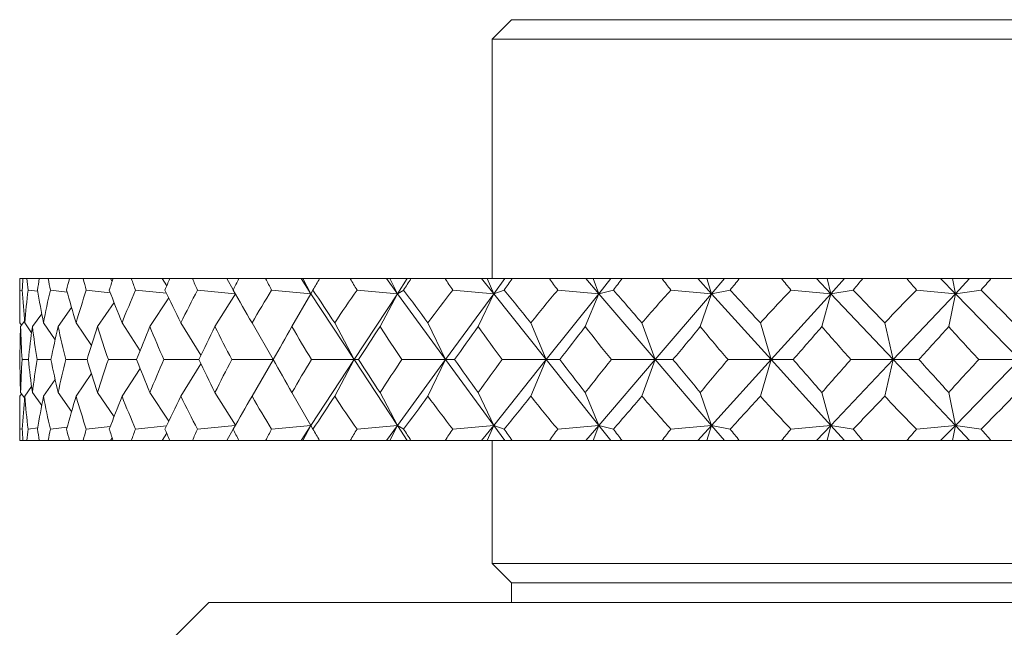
# Model space of a CAD drawing. Header units: inches. Extents: x 1.1 to 19.5, y 1.4 to 16.5.
# Tile 11 of 26: x 10.842 to 11.603, y 5.706 to 6.175. Entities that reach past the tile are written whole.
import ezdxf

# ---------------------------------------------------------------- set-up
doc = ezdxf.new("R2010")
doc.units = ezdxf.units.IN
doc.header["$MEASUREMENT"] = 0

msp = doc.modelspace()

# ---------------------------------------------------------------- linework, layer by layer
at = {"color": 7, "linetype": 'Continuous', "lineweight": 15}
for p, q in [((11.22251, 6.17538), (11.20751, 6.16038)), ((11.22251, 6.17538), (12.44251, 6.17538)), ((11.20751, 6.16038), (11.20751, 5.97538)), ((12.45751, 6.16038), (11.20751, 6.16038)), ((10.84251, 5.97538), (10.84251, 5.9574)), ((10.84251, 5.97538), (10.84493, 5.97538)), ((10.8481, 5.97538), (10.84493, 5.97538)), ((10.8481, 5.97538), (10.85757, 5.97538)), ((10.86448, 5.97538), (10.85757, 5.97538)), ((10.86448, 5.97538), (10.8809, 5.97538)), ((10.89146, 5.97538), (10.8809, 5.97538)), ((10.89146, 5.97538), (10.91257, 5.97538)), ((10.91257, 5.97538), (10.91393, 5.97325)), ((10.91257, 5.97538), (10.91464, 5.97538)), ((10.92875, 5.97538), (10.91464, 5.97538)), ((10.92875, 5.97538), (10.9527, 5.97538)), ((10.9527, 5.97538), (10.95611, 5.96981)), ((10.9527, 5.97538), (10.95845, 5.97538)), ((10.97594, 5.97538), (10.95845, 5.97538)), ((10.97594, 5.97538), (11.00247, 5.97538)), ((11.00247, 5.97538), (11.00749, 5.9667)), ((11.00247, 5.97538), (11.01183, 5.97538)), ((11.03252, 5.97538), (11.01183, 5.97538)), ((11.03252, 5.97538), (11.05995, 5.97538)), ((11.05995, 5.97538), (11.06761, 5.96372)), ((11.05995, 5.97538), (11.06134, 5.97538)), ((11.06134, 5.97538), (11.06761, 5.96372)), ((11.06134, 5.97538), (11.0742, 5.97538)), ((11.09787, 5.97538), (11.0742, 5.97538)), ((11.09787, 5.97538), (11.12584, 5.97538)), ((11.12584, 5.97538), (11.13438, 5.96372)), ((11.12584, 5.97538), (11.12865, 5.97538)), ((11.12865, 5.97538), (11.13438, 5.96372)), ((11.12865, 5.97538), (11.14204, 5.97538)), ((11.14204, 5.97538), (11.13438, 5.96372)), ((11.14204, 5.97538), (11.14488, 5.97538)), ((11.17126, 5.97538), (11.14488, 5.97538)), ((11.17126, 5.97538), (11.19947, 5.97538)), ((11.19947, 5.97538), (11.20879, 5.96372)), ((11.19947, 5.97538), (11.20368, 5.97538)), ((11.20368, 5.97538), (11.20879, 5.96372)), ((11.20368, 5.97538), (11.21733, 5.97538)), ((11.21733, 5.97538), (11.20879, 5.96372)), ((11.21733, 5.97538), (11.2231, 5.97538)), ((11.25189, 5.97538), (11.2231, 5.97538)), ((11.25189, 5.97538), (11.28004, 5.97538)), ((11.28004, 5.97538), (11.29004, 5.96372)), ((11.28004, 5.97538), (11.2856, 5.97538)), ((11.2856, 5.97538), (11.29004, 5.96372)), ((11.2856, 5.97538), (11.29937, 5.97538)), ((11.29937, 5.97538), (11.29004, 5.96372)), ((11.29937, 5.97538), (11.30799, 5.97538)), ((11.33889, 5.97538), (11.30799, 5.97538)), ((11.33889, 5.97538), (11.36666, 5.97538)), ((11.36666, 5.97538), (11.37724, 5.96372)), ((11.36666, 5.97538), (11.37351, 5.97538)), ((11.37351, 5.97538), (11.37724, 5.96372)), ((11.37351, 5.97538), (11.38724, 5.97538)), ((11.38724, 5.97538), (11.37724, 5.96372)), ((11.38724, 5.97538), (11.39863, 5.97538)), ((11.4313, 5.97538), (11.39863, 5.97538)), ((11.4313, 5.97538), (11.45839, 5.97538)), ((11.45839, 5.97538), (11.46942, 5.96372)), ((11.45839, 5.97538), (11.46644, 5.97538)), ((11.46644, 5.97538), (11.46942, 5.96372)), ((11.46644, 5.97538), (11.48, 5.97538)), ((11.48, 5.97538), (11.46942, 5.96372)), ((11.48, 5.97538), (11.49402, 5.97538)), ((11.5281, 5.97538), (11.49402, 5.97538)), ((11.5281, 5.97538), (11.55421, 5.97538)), ((11.55421, 5.97538), (11.56558, 5.96372)), ((11.55421, 5.97538), (11.56339, 5.97538)), ((11.56339, 5.97538), (11.56558, 5.96372)), ((11.56339, 5.97538), (11.57661, 5.97538)), ((11.57661, 5.97538), (11.56558, 5.96372)), ((11.57661, 5.97538), (11.59312, 5.97538)), ((11.62824, 5.97538), (11.59312, 5.97538)), ((10.84443, 5.96631), (10.84256, 5.96659)), ((10.8564, 5.96561), (10.84897, 5.96659)), ((10.87918, 5.96504), (10.86616, 5.96659)), ((10.9125, 5.96455), (10.89394, 5.96659)), ((10.95596, 5.96412), (10.932, 5.96659)), ((11.00908, 5.96373), (10.97993, 5.96659)), ((11.06761, 5.96372), (11.0372, 5.96659)), ((11.06761, 5.96372), (11.06915, 5.96659)), ((11.13438, 5.96372), (11.10318, 5.96659)), ((11.13438, 5.96372), (11.13923, 5.96659)), ((11.20879, 5.96372), (11.17715, 5.96659)), ((11.20879, 5.96372), (11.2169, 5.96659)), ((11.29004, 5.96372), (11.25831, 5.96659)), ((11.29004, 5.96372), (11.30131, 5.96659)), ((11.37724, 5.96372), (11.34575, 5.96659)), ((11.37724, 5.96372), (11.39155, 5.96659)), ((11.46942, 5.96372), (11.43853, 5.96659)), ((11.46942, 5.96372), (11.48661, 5.96659)), ((11.56558, 5.96372), (11.53562, 5.96659)), ((11.56558, 5.96372), (11.58547, 5.96659)), ((10.94308, 5.93833), (10.95771, 5.96048)), ((10.9934, 5.93833), (11.00915, 5.96361)), ((11.05291, 5.93833), (11.06761, 5.96372)), ((11.06761, 5.96372), (11.10099, 5.91288)), ((11.13438, 5.96372), (11.10099, 5.91288)), ((11.12096, 5.93833), (11.13438, 5.96372)), ((11.13438, 5.96372), (11.17159, 5.91288)), ((11.20879, 5.96372), (11.17159, 5.91288)), ((11.19681, 5.93833), (11.20879, 5.96372)), ((11.20879, 5.96372), (11.24942, 5.91288)), ((11.29004, 5.96372), (11.24942, 5.91288)), ((11.27962, 5.93833), (11.29004, 5.96372)), ((11.29004, 5.96372), (11.33364, 5.91288)), ((11.37724, 5.96372), (11.33364, 5.91288)), ((11.36849, 5.93833), (11.37724, 5.96372)), ((11.37724, 5.96372), (11.42333, 5.91288)), ((11.46942, 5.96372), (11.42333, 5.91288)), ((11.46244, 5.93833), (11.46942, 5.96372)), ((11.46942, 5.96372), (11.5175, 5.91288)), ((11.56558, 5.96372), (11.5175, 5.91288)), ((11.56045, 5.93833), (11.56558, 5.96372)), ((11.56558, 5.96372), (11.61512, 5.91288)), ((10.87213, 5.93833), (10.88259, 5.953)), ((10.90251, 5.93833), (10.9154, 5.95699)), ((10.85227, 5.93833), (10.85952, 5.94829)), ((10.84392, 5.93937), (10.84265, 5.94116)), ((10.84315, 5.93833), (10.84624, 5.94253)), ((10.85166, 5.93363), (10.84636, 5.94116)), ((10.86986, 5.9282), (10.86087, 5.94116)), ((10.89787, 5.92364), (10.88602, 5.94116)), ((10.93551, 5.9197), (10.92155, 5.94116)), ((10.98249, 5.9162), (10.96705, 5.94116)), ((11.03835, 5.91299), (11.02204, 5.94116)), ((11.10099, 5.91288), (11.08591, 5.94116)), ((11.17159, 5.91288), (11.15796, 5.94116)), ((11.24942, 5.91288), (11.2374, 5.94116)), ((11.33364, 5.91288), (11.32336, 5.94116)), ((11.42333, 5.91288), (11.41489, 5.94116)), ((11.5175, 5.91288), (11.51101, 5.94116)), ((10.84918, 5.91288), (10.8443, 5.91288)), ((10.86656, 5.91288), (10.85593, 5.91288)), ((10.89452, 5.91288), (10.87826, 5.91288)), ((10.93276, 5.91288), (10.91105, 5.91288)), ((10.98086, 5.91288), (10.95393, 5.91288)), ((11.03829, 5.91288), (11.00643, 5.91288)), ((11.03835, 5.91277), (11.02204, 5.8846)), ((11.06761, 5.86204), (11.10099, 5.91288)), ((11.10099, 5.91288), (11.06799, 5.91288)), ((11.10099, 5.91288), (11.08591, 5.8846)), ((11.13438, 5.86204), (11.10099, 5.91288)), ((11.10099, 5.91288), (11.10442, 5.91288)), ((11.13438, 5.86204), (11.17159, 5.91288)), ((11.17159, 5.91288), (11.13792, 5.91288)), ((11.17159, 5.91288), (11.15796, 5.8846)), ((11.20879, 5.86204), (11.17159, 5.91288)), ((11.17159, 5.91288), (11.17852, 5.91288)), ((11.20879, 5.86204), (11.24942, 5.91288)), ((11.24942, 5.91288), (11.21547, 5.91288)), ((11.24942, 5.91288), (11.2374, 5.8846)), ((11.29004, 5.86204), (11.24942, 5.91288)), ((11.24942, 5.91288), (11.25979, 5.91288)), ((11.29004, 5.86204), (11.33364, 5.91288)), ((11.33364, 5.91288), (11.29977, 5.91288)), ((11.33364, 5.91288), (11.32336, 5.8846)), ((11.37724, 5.86204), (11.33364, 5.91288)), ((11.33364, 5.91288), (11.34734, 5.91288)), ((11.37724, 5.86204), (11.42333, 5.91288)), ((11.42333, 5.91288), (11.38991, 5.91288)), ((11.42333, 5.91288), (11.41489, 5.8846)), ((11.46942, 5.86204), (11.42333, 5.91288)), ((11.42333, 5.91288), (11.4402, 5.91288)), ((11.46942, 5.86204), (11.5175, 5.91288)), ((11.5175, 5.91288), (11.4849, 5.91288)), ((11.5175, 5.91288), (11.51101, 5.8846)), ((11.56558, 5.86204), (11.5175, 5.91288)), ((11.5175, 5.91288), (11.53736, 5.91288)), ((11.56558, 5.86204), (11.61512, 5.91288)), ((11.61512, 5.91288), (11.5837, 5.91288)), ((10.93551, 5.90606), (10.92155, 5.8846)), ((10.98249, 5.90956), (10.96705, 5.8846)), ((10.86986, 5.89756), (10.86087, 5.8846)), ((10.89787, 5.90212), (10.88602, 5.8846)), ((10.85166, 5.89213), (10.84636, 5.8846)), ((10.84392, 5.88639), (10.84265, 5.8846)), ((10.84624, 5.88323), (10.84315, 5.88743)), ((10.85952, 5.87747), (10.85227, 5.88743)), ((10.88259, 5.87276), (10.87213, 5.88743)), ((10.9154, 5.86877), (10.90251, 5.88743)), ((10.95771, 5.86528), (10.94308, 5.88743)), ((11.00915, 5.86215), (10.9934, 5.88743)), ((11.06761, 5.86204), (11.05291, 5.88743)), ((11.13438, 5.86204), (11.12096, 5.88743)), ((11.20879, 5.86204), (11.19681, 5.88743)), ((11.29004, 5.86204), (11.27962, 5.88743)), ((11.37724, 5.86204), (11.36849, 5.88743)), ((11.46942, 5.86204), (11.46244, 5.88743)), ((11.56558, 5.86204), (11.56045, 5.88743)), ((10.84251, 5.86836), (10.84251, 5.85038)), ((10.84256, 5.85917), (10.84443, 5.85945)), ((10.84897, 5.85917), (10.8564, 5.86015)), ((10.86616, 5.85917), (10.87918, 5.86072)), ((10.89394, 5.85917), (10.9125, 5.86121)), ((10.932, 5.85917), (10.95596, 5.86164)), ((10.97993, 5.85917), (11.00908, 5.86203)), ((11.0372, 5.85917), (11.06761, 5.86204)), ((11.05995, 5.85038), (11.06761, 5.86204)), ((11.06761, 5.86204), (11.06134, 5.85038)), ((11.06915, 5.85917), (11.06761, 5.86204)), ((11.10318, 5.85917), (11.13438, 5.86204)), ((11.12584, 5.85038), (11.13438, 5.86204)), ((11.13438, 5.86204), (11.12865, 5.85038)), ((11.13923, 5.85917), (11.13438, 5.86204)), ((11.14204, 5.85038), (11.13438, 5.86204)), ((11.17715, 5.85917), (11.20879, 5.86204)), ((11.19947, 5.85038), (11.20879, 5.86204)), ((11.20879, 5.86204), (11.20368, 5.85038)), ((11.2169, 5.85917), (11.20879, 5.86204)), ((11.21733, 5.85038), (11.20879, 5.86204)), ((11.25831, 5.85917), (11.29004, 5.86204)), ((11.28004, 5.85038), (11.29004, 5.86204)), ((11.29004, 5.86204), (11.2856, 5.85038)), ((11.30131, 5.85917), (11.29004, 5.86204)), ((11.29937, 5.85038), (11.29004, 5.86204)), ((11.34575, 5.85917), (11.37724, 5.86204)), ((11.36666, 5.85038), (11.37724, 5.86204)), ((11.37724, 5.86204), (11.37351, 5.85038)), ((11.39155, 5.85917), (11.37724, 5.86204)), ((11.38724, 5.85038), (11.37724, 5.86204)), ((11.43853, 5.85917), (11.46942, 5.86204)), ((11.45839, 5.85038), (11.46942, 5.86204)), ((11.46942, 5.86204), (11.46644, 5.85038)), ((11.48661, 5.85917), (11.46942, 5.86204)), ((11.48, 5.85038), (11.46942, 5.86204)), ((11.53562, 5.85917), (11.56558, 5.86204)), ((11.55421, 5.85038), (11.56558, 5.86204)), ((11.56558, 5.86204), (11.56339, 5.85038)), ((11.58547, 5.85917), (11.56558, 5.86204)), ((11.57661, 5.85038), (11.56558, 5.86204)), ((10.91393, 5.85251), (10.91257, 5.85038)), ((10.95611, 5.85595), (10.9527, 5.85038)), ((11.00749, 5.85906), (11.00247, 5.85038)), ((10.84251, 5.85038), (10.84493, 5.85038)), ((10.8481, 5.85038), (10.84493, 5.85038)), ((10.8481, 5.85038), (10.85757, 5.85038)), ((10.86448, 5.85038), (10.85757, 5.85038)), ((10.86448, 5.85038), (10.8809, 5.85038)), ((10.89146, 5.85038), (10.8809, 5.85038)), ((10.89146, 5.85038), (10.91257, 5.85038)), ((10.91257, 5.85038), (10.91464, 5.85038)), ((10.92875, 5.85038), (10.91464, 5.85038)), ((10.92875, 5.85038), (10.9527, 5.85038)), ((10.9527, 5.85038), (10.95845, 5.85038)), ((10.97594, 5.85038), (10.95845, 5.85038)), ((10.97594, 5.85038), (11.00247, 5.85038)), ((11.00247, 5.85038), (11.01183, 5.85038)), ((11.03252, 5.85038), (11.01183, 5.85038)), ((11.03252, 5.85038), (11.05995, 5.85038)), ((11.05995, 5.85038), (11.06134, 5.85038)), ((11.06134, 5.85038), (11.0742, 5.85038)), ((11.09787, 5.85038), (11.0742, 5.85038)), ((11.09787, 5.85038), (11.12584, 5.85038)), ((11.12584, 5.85038), (11.12865, 5.85038)), ((11.12865, 5.85038), (11.14204, 5.85038)), ((11.14204, 5.85038), (11.14488, 5.85038)), ((11.17126, 5.85038), (11.14488, 5.85038)), ((11.17126, 5.85038), (11.19947, 5.85038)), ((11.19947, 5.85038), (11.20368, 5.85038)), ((11.20368, 5.85038), (11.21733, 5.85038)), ((11.20751, 5.85038), (11.20751, 5.75538)), ((11.21733, 5.85038), (11.2231, 5.85038)), ((11.25189, 5.85038), (11.2231, 5.85038)), ((11.25189, 5.85038), (11.28004, 5.85038)), ((11.28004, 5.85038), (11.2856, 5.85038)), ((11.2856, 5.85038), (11.29937, 5.85038)), ((11.29937, 5.85038), (11.30799, 5.85038)), ((11.33889, 5.85038), (11.30799, 5.85038)), ((11.33889, 5.85038), (11.36666, 5.85038)), ((11.36666, 5.85038), (11.37351, 5.85038)), ((11.37351, 5.85038), (11.38724, 5.85038)), ((11.38724, 5.85038), (11.39863, 5.85038)), ((11.4313, 5.85038), (11.39863, 5.85038)), ((11.4313, 5.85038), (11.45839, 5.85038)), ((11.45839, 5.85038), (11.46644, 5.85038)), ((11.46644, 5.85038), (11.48, 5.85038)), ((11.48, 5.85038), (11.49402, 5.85038)), ((11.5281, 5.85038), (11.49402, 5.85038)), ((11.5281, 5.85038), (11.55421, 5.85038)), ((11.55421, 5.85038), (11.56339, 5.85038)), ((11.56339, 5.85038), (11.57661, 5.85038)), ((11.57661, 5.85038), (11.59312, 5.85038)), ((11.62824, 5.85038), (11.59312, 5.85038)), ((11.20751, 5.75538), (11.22251, 5.74038)), ((11.20751, 5.75538), (12.45751, 5.75538)), ((11.22251, 5.74038), (11.22251, 5.72538)), ((11.22251, 5.74038), (12.44251, 5.74038)), ((10.98876, 5.72538), (10.95751, 5.69413)), ((10.98876, 5.72538), (12.67626, 5.72538))]:
    msp.add_line(p, q, dxfattribs=at)
for centre, major_axis, ratio, start_param, end_param in [((11.83251, 7.28467), (0.84275, 1.69517), 0.306457, 2.590785, 2.598758), ((11.83251, 7.28467), (0.8728, 1.69782), 0.275208, 2.580137, 2.58811), ((11.83251, 7.28467), (0.79094, 1.69199), 0.351901, 2.602633, 2.610606), ((11.83251, 7.28467), (0.90977, 1.70198), 0.229378, 2.561596, 2.569569), ((11.83251, 7.28467), (0.72858, 1.69021), 0.396562, 2.608899, 2.616872), ((11.83251, 7.28467), (0.93915, 1.70604), 0.183592, 2.540316, 2.548289), ((11.83251, 7.28467), (0.65391, 1.69045), 0.439706, 2.608072, 2.616045), ((11.83251, 7.28467), (0.96151, 1.70959), 0.137928, 2.517012, 2.524985), ((11.83251, 7.28467), (0.56483, 1.69314), 0.480208, 2.598441, 2.606414), ((11.83251, 7.28467), (0.97727, 1.71235), 0.0924, 2.492279, 2.500252), ((11.83251, 7.28467), (0.45922, 1.69825), 0.516444, 2.578346, 2.586319), ((11.83251, 7.28467), (0.98672, 1.7141), 0.046982, 2.466632, 2.474605), ((11.83251, 7.28467), (0.33579, 1.70489), 0.546259, 2.546771, 2.554744), ((11.83251, 7.28467), (0.99, 1.71473), 0.001626, 2.440532, 2.448505), ((11.83251, 7.28467), (0.19561, 1.71114), 0.567156, 2.504338, 2.512311), ((11.83251, 7.28467), (0.98716, 1.71419), 0.043729, 3.860796, 3.868769), ((11.83251, 7.28467), (0.04367, 1.71455), 0.576851, 2.454284, 2.462257), ((11.83251, 7.28467), (0.97816, 1.71251), 0.08914, 3.88649, 3.894463), ((11.83251, 7.28467), (-0.11115, 1.71354), 0.574098, 2.402372, 2.410345), ((11.83251, 7.28467), (0.96285, 1.70982), 0.13466, 3.911305, 3.919278), ((11.83251, 7.28467), (-0.25884, 1.70861), 0.559264, 2.355071, 2.363044), ((11.83251, 7.28467), (0.94098, 1.70632), 0.180314, 3.93473, 3.942703), ((11.83251, 7.28467), (-0.39204, 1.7019), 0.53415, 2.317165, 2.325138), ((11.83251, 7.28467), (0.91213, 1.70228), 0.226092, 3.956177, 3.96415), ((11.83251, 7.28467), (-0.50762, 1.69575), 0.501228, 2.290664, 2.298637), ((11.83251, 7.28467), (0.87572, 1.69812), 0.271924, 3.974941, 3.982914), ((11.83251, 4.54109), (-0.88538, 1.69913), 0.260688, 0.454293, 0.480466), ((11.83251, 4.54109), (-0.90977, 1.70198), 0.229378, 0.467304, 0.493478), ((11.83251, 4.54109), (-0.84275, 1.69517), 0.306457, 0.438115, 0.464288), ((11.83251, 4.54109), (-0.93915, 1.70604), 0.183592, 0.488584, 0.514757), ((11.83251, 4.54109), (-0.79094, 1.69199), 0.351901, 0.426267, 0.45244), ((11.83251, 4.54109), (-0.96151, 1.70959), 0.137928, 0.511888, 0.538061), ((11.83251, 4.54109), (-0.72858, 1.69021), 0.396562, 0.420001, 0.446174), ((11.83251, 4.54109), (-0.97727, 1.71235), 0.0924, 0.536621, 0.562794), ((11.83251, 4.54109), (-0.65391, 1.69045), 0.439706, 0.420828, 0.447002), ((11.83251, 4.54109), (-0.98672, 1.7141), 0.046982, 0.562268, 0.588441), ((11.83251, 4.54109), (-0.56483, 1.69314), 0.480208, 0.430459, 0.456633), ((11.83251, 4.54109), (-0.99, 1.71473), 0.001626, 0.588368, 0.614541), ((11.83251, 4.54109), (-0.45922, 1.69825), 0.516444, 0.450554, 0.476727), ((11.83251, 4.54109), (-0.98716, 1.71419), 0.043729, 5.642529, 5.668702), ((11.83251, 4.54109), (-0.33579, 1.70489), 0.546259, 0.482128, 0.508302), ((11.83251, 4.54109), (-0.97816, 1.71251), 0.08914, 5.616834, 5.643007), ((11.83251, 4.54109), (-0.19561, 1.71114), 0.567156, 0.524562, 0.550735), ((11.83251, 4.54109), (-0.96285, 1.70982), 0.13466, 5.592019, 5.618193), ((11.83251, 4.54109), (-0.04367, 1.71455), 0.576851, 0.574616, 0.600789), ((11.83251, 4.54109), (-0.94098, 1.70632), 0.180314, 5.568594, 5.594768), ((11.83251, 4.54109), (0.11115, 1.71354), 0.574098, 0.626528, 0.652702), ((11.83251, 4.54109), (-0.91213, 1.70228), 0.226092, 5.547147, 5.573321), ((11.83251, 4.54109), (0.25884, 1.70861), 0.559264, 0.673829, 0.700002), ((11.83251, 4.54109), (-0.87572, 1.69812), 0.271924, 5.528383, 5.554557), ((11.83251, 4.54109), (0.39204, 1.7019), 0.53415, 0.711735, 0.737908), ((11.83251, 4.54109), (-0.83094, 1.69429), 0.317644, 5.513164, 5.539338), ((11.83251, 7.28467), (0.8728, 1.69782), 0.275208, 2.614296, 2.638637), ((11.83251, 7.28467), (0.84275, 1.69517), 0.306457, 2.624945, 2.649286), ((11.83251, 7.28467), (0.90977, 1.70198), 0.229378, 2.595755, 2.620097), ((11.83251, 7.28467), (0.79094, 1.69199), 0.351901, 2.636793, 2.661134), ((11.83251, 7.28467), (0.93915, 1.70604), 0.183592, 2.574476, 2.598817), ((11.83251, 7.28467), (0.72858, 1.69021), 0.396562, 2.643058, 2.6674), ((11.83251, 7.28467), (0.96151, 1.70959), 0.137928, 2.551172, 2.575513), ((11.83251, 7.28467), (0.65391, 1.69045), 0.439706, 2.642231, 2.666572), ((11.83251, 7.28467), (0.97727, 1.71235), 0.0924, 2.526439, 2.55078), ((11.83251, 7.28467), (0.56483, 1.69314), 0.480208, 2.6326, 2.656941), ((11.83251, 7.28467), (0.98672, 1.7141), 0.046982, 2.500792, 2.525133), ((11.83251, 7.28467), (0.45922, 1.69825), 0.516444, 2.612506, 2.636847), ((11.83251, 7.28467), (0.99, 1.71473), 0.001626, 2.474692, 2.499033), ((11.83251, 7.28467), (0.33579, 1.70489), 0.546259, 2.580931, 2.605272), ((11.83251, 7.28467), (0.98716, 1.71419), 0.043729, 3.810268, 3.834609), ((11.83251, 7.28467), (0.19561, 1.71114), 0.567156, 2.538498, 2.562839), ((11.83251, 7.28467), (0.97816, 1.71251), 0.08914, 3.835963, 3.860304), ((11.83251, 7.28467), (0.04367, 1.71455), 0.576851, 2.488444, 2.512785), ((11.83251, 7.28467), (0.96285, 1.70982), 0.13466, 3.860777, 3.885118), ((11.83251, 7.28467), (-0.11115, 1.71354), 0.574098, 2.436531, 2.460872), ((11.83251, 7.28467), (0.94098, 1.70632), 0.180314, 3.884202, 3.908544), ((11.83251, 7.28467), (-0.25884, 1.70861), 0.559264, 2.389231, 2.413572), ((11.83251, 7.28467), (0.91213, 1.70228), 0.226092, 3.905649, 3.929991), ((11.83251, 7.28467), (-0.39204, 1.7019), 0.53415, 2.351324, 2.375666), ((11.83251, 7.28467), (0.87572, 1.69812), 0.271924, 3.924413, 3.948755), ((11.83251, 7.28467), (-0.50762, 1.69575), 0.501228, 2.324823, 2.349165), ((11.83251, 4.54109), (-0.8728, 1.69782), 0.275208, 0.502955, 0.527297), ((11.83251, 4.54109), (-0.84275, 1.69517), 0.306457, 0.492307, 0.516648), ((11.83251, 4.54109), (-0.90977, 1.70198), 0.229378, 0.521496, 0.545837), ((11.83251, 4.54109), (-0.79094, 1.69199), 0.351901, 0.480459, 0.5048), ((11.83251, 4.54109), (-0.93915, 1.70604), 0.183592, 0.542776, 0.567117), ((11.83251, 4.54109), (-0.72858, 1.69021), 0.396562, 0.474193, 0.498534), ((11.83251, 4.54109), (-0.96151, 1.70959), 0.137928, 0.56608, 0.590421), ((11.83251, 4.54109), (-0.65391, 1.69045), 0.439706, 0.47502, 0.499362), ((11.83251, 4.54109), (-0.97727, 1.71235), 0.0924, 0.590812, 0.615154), ((11.83251, 4.54109), (-0.56483, 1.69314), 0.480208, 0.484651, 0.508993), ((11.83251, 4.54109), (-0.98672, 1.7141), 0.046982, 0.61646, 0.640801), ((11.83251, 4.54109), (-0.45922, 1.69825), 0.516444, 0.504746, 0.529087), ((11.83251, 4.54109), (-0.99, 1.71473), 0.001626, 0.64256, 0.666901), ((11.83251, 4.54109), (-0.33579, 1.70489), 0.546259, 0.53632, 0.560662), ((11.83251, 4.54109), (-0.98716, 1.71419), 0.043729, 5.590169, 5.61451), ((11.83251, 4.54109), (-0.19561, 1.71114), 0.567156, 0.578753, 0.603095), ((11.83251, 4.54109), (-0.97816, 1.71251), 0.08914, 5.564474, 5.588815), ((11.83251, 4.54109), (-0.04367, 1.71455), 0.576851, 0.628808, 0.653149), ((11.83251, 4.54109), (-0.96285, 1.70982), 0.13466, 5.53966, 5.564001), ((11.83251, 4.54109), (0.11115, 1.71354), 0.574098, 0.68072, 0.705062), ((11.83251, 4.54109), (-0.94098, 1.70632), 0.180314, 5.516234, 5.540576), ((11.83251, 4.54109), (0.25884, 1.70861), 0.559264, 0.728021, 0.752362), ((11.83251, 4.54109), (-0.91213, 1.70228), 0.226092, 5.494787, 5.519129), ((11.83251, 4.54109), (0.39204, 1.7019), 0.53415, 0.765927, 0.790268), ((11.83251, 4.54109), (-0.87572, 1.69812), 0.271924, 5.476023, 5.500365), ((11.83251, 4.54109), (0.50762, 1.69575), 0.501228, 0.792428, 0.816769), ((11.83251, 7.28467), (0.88538, 1.69913), 0.260688, 2.661126, 2.6873), ((11.83251, 7.28467), (0.90977, 1.70198), 0.229378, 2.648115, 2.674288), ((11.83251, 7.28467), (0.84275, 1.69517), 0.306457, 2.677304, 2.703478), ((11.83251, 7.28467), (0.93915, 1.70604), 0.183592, 2.626835, 2.653009), ((11.83251, 7.28467), (0.79094, 1.69199), 0.351901, 2.689153, 2.715326), ((11.83251, 7.28467), (0.96151, 1.70959), 0.137928, 2.603531, 2.629705), ((11.83251, 7.28467), (0.72858, 1.69021), 0.396562, 2.695418, 2.721592), ((11.83251, 7.28467), (0.97727, 1.71235), 0.0924, 2.578799, 2.604972), ((11.83251, 7.28467), (0.65391, 1.69045), 0.439706, 2.694591, 2.720764), ((11.83251, 7.28467), (0.98672, 1.7141), 0.046982, 2.553151, 2.579325), ((11.83251, 7.28467), (0.56483, 1.69314), 0.480208, 2.68496, 2.711133), ((11.83251, 7.28467), (0.99, 1.71473), 0.001626, 2.527051, 2.553225), ((11.83251, 7.28467), (0.45922, 1.69825), 0.516444, 2.664865, 2.691039), ((11.83251, 7.28467), (0.98716, 1.71419), 0.043729, 3.756076, 3.782249), ((11.83251, 7.28467), (0.33579, 1.70489), 0.546259, 2.633291, 2.659464), ((11.83251, 7.28467), (0.97816, 1.71251), 0.08914, 3.781771, 3.807944), ((11.83251, 7.28467), (0.19561, 1.71114), 0.567156, 2.590858, 2.617031), ((11.83251, 7.28467), (0.96285, 1.70982), 0.13466, 3.806585, 3.832759), ((11.83251, 7.28467), (0.04367, 1.71455), 0.576851, 2.540803, 2.566977), ((11.83251, 7.28467), (0.94098, 1.70632), 0.180314, 3.83001, 3.856184), ((11.83251, 7.28467), (-0.11115, 1.71354), 0.574098, 2.488891, 2.515064), ((11.83251, 7.28467), (0.91213, 1.70228), 0.226092, 3.851457, 3.877631), ((11.83251, 7.28467), (-0.25884, 1.70861), 0.559264, 2.441591, 2.467764), ((11.83251, 7.28467), (0.87572, 1.69812), 0.271924, 3.870221, 3.896395), ((11.83251, 7.28467), (-0.39204, 1.7019), 0.53415, 2.403684, 2.429858), ((11.83251, 7.28467), (0.83094, 1.69429), 0.317644, 3.88544, 3.911614), ((11.83251, 4.54109), (-0.84275, 1.69517), 0.306457, 0.542835, 0.550808), ((11.83251, 4.54109), (-0.8728, 1.69782), 0.275208, 0.553483, 0.561456), ((11.83251, 4.54109), (-0.79094, 1.69199), 0.351901, 0.530987, 0.538959), ((11.83251, 4.54109), (-0.90977, 1.70198), 0.229378, 0.572024, 0.579997), ((11.83251, 4.54109), (-0.72858, 1.69021), 0.396562, 0.524721, 0.532694), ((11.83251, 4.54109), (-0.93915, 1.70604), 0.183592, 0.593304, 0.601277), ((11.83251, 4.54109), (-0.65391, 1.69045), 0.439706, 0.525548, 0.533521), ((11.83251, 4.54109), (-0.96151, 1.70959), 0.137928, 0.616608, 0.624581), ((11.83251, 4.54109), (-0.56483, 1.69314), 0.480208, 0.535179, 0.543152), ((11.83251, 4.54109), (-0.97727, 1.71235), 0.0924, 0.64134, 0.649313), ((11.83251, 4.54109), (-0.45922, 1.69825), 0.516444, 0.555274, 0.563247), ((11.83251, 4.54109), (-0.98672, 1.7141), 0.046982, 0.666988, 0.674961), ((11.83251, 4.54109), (-0.33579, 1.70489), 0.546259, 0.586848, 0.594821), ((11.83251, 4.54109), (-0.99, 1.71473), 0.001626, 0.693088, 0.701061), ((11.83251, 4.54109), (-0.19561, 1.71114), 0.567156, 0.629281, 0.637254), ((11.83251, 4.54109), (-0.98716, 1.71419), 0.043729, 5.556009, 5.563982), ((11.83251, 4.54109), (-0.04367, 1.71455), 0.576851, 0.679336, 0.687309), ((11.83251, 4.54109), (-0.97816, 1.71251), 0.08914, 5.530315, 5.538288), ((11.83251, 4.54109), (0.11115, 1.71354), 0.574098, 0.731248, 0.739221), ((11.83251, 4.54109), (-0.96285, 1.70982), 0.13466, 5.5055, 5.513473), ((11.83251, 4.54109), (0.25884, 1.70861), 0.559264, 0.778548, 0.786521), ((11.83251, 4.54109), (-0.94098, 1.70632), 0.180314, 5.482075, 5.490048), ((11.83251, 4.54109), (0.39204, 1.7019), 0.53415, 0.816455, 0.824428), ((11.83251, 4.54109), (-0.91213, 1.70228), 0.226092, 5.460628, 5.468601), ((11.83251, 4.54109), (0.50762, 1.69575), 0.501228, 0.842956, 0.850929), ((11.83251, 4.54109), (-0.87572, 1.69812), 0.271924, 5.441864, 5.449837)]:
    msp.add_ellipse(centre, major_axis=major_axis, ratio=ratio, start_param=start_param, end_param=end_param, dxfattribs=at)

doc.saveas('drawing.dxf')
